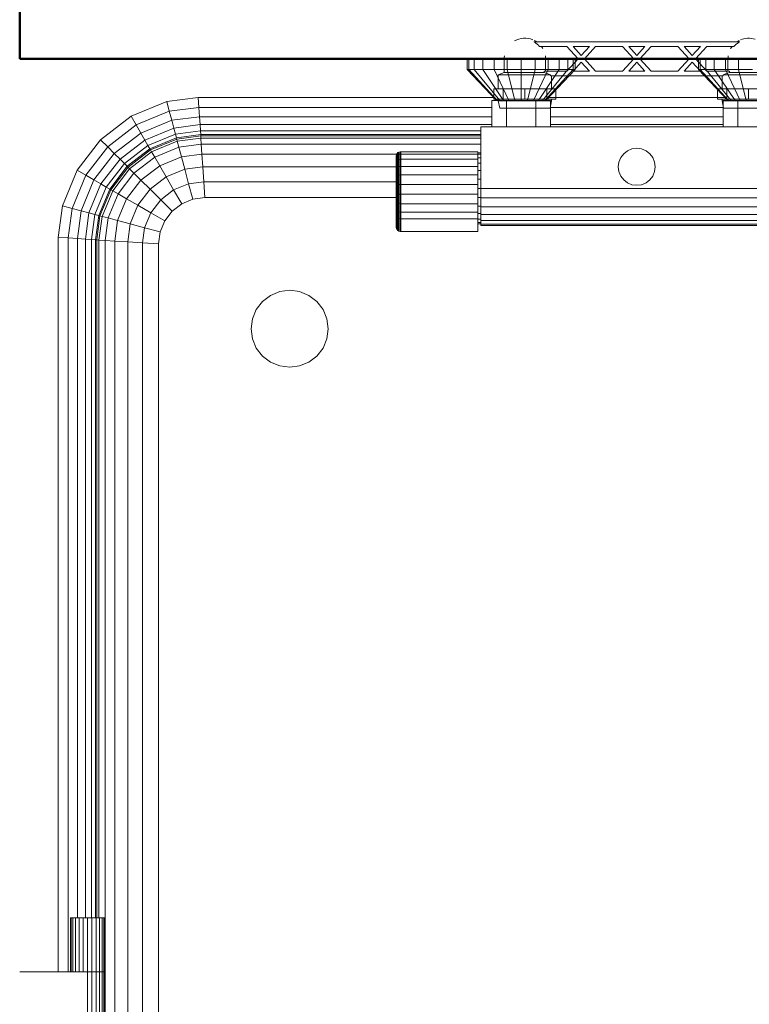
# Model space of a CAD drawing. Header units: millimetres. Extents: x -125 to 26481, y 4748 to 39818.
# Tile 16 of 104: x 11682 to 12154, y 34685 to 35323. Entities that reach past the tile are written whole.
import ezdxf

# ---------------------------------------------------------------- set-up
doc = ezdxf.new("R2010")
doc.units = ezdxf.units.MM
for name, color, linetype, lineweight in [('A-WALL-____-MCUT', 113, 'Continuous', 50), ('A-WALL-____-OTLN', 113, 'Continuous', 20), ('M-EQPM-____-OTLN', 50, 'Continuous', 20)]:
    doc.layers.add(name, color=color, linetype=linetype, lineweight=lineweight)

# ---------------------------------------------------------------- blocks, each defined once
blk = doc.blocks.new('Прямая форма - V line-610350-В_Этаж 02_Отопление')
at = {"layer": 'A-WALL-____-MCUT', "color": 9}
for p, q in [((1100, 0), (400, 0)), ((400, 0), (400, -100)), ((1100, -100), (1100, 0)), ((400, -100), (1005, -100)), ((1027, -100), (1040, -100)), ((1060, -100), (1100, -100))]:
    blk.add_line(p, q, dxfattribs=at)
blk = doc.blocks.new('Прямая форма - SW - 015-610351-В_Этаж 02_Отопление')
blk.add_blockref('Прямая форма - V line-610350-В_Этаж 02_Отопление', (0, 0))
blk = doc.blocks.new('Прямая форма - V line-612018-В_Этаж 02_Отопление')
at = {"layer": 'M-EQPM-____-OTLN', "color": 253}
for p, q in [((-110, 765), (-110, 758)), ((-108.81, 765), (-108.81, 758)), ((-105.31, 765), (-105.31, 758)), ((-99.75, 765), (-99.75, 758)), ((-92.5, 765), (-92.5, 758)), ((-84.06, 765), (-84.06, 758)), ((-75, 765), (-75, 758)), ((-65.94, 765), (-65.94, 758)), ((-57.5, 765), (-57.5, 758)), ((-50.25, 765), (-50.25, 758)), ((-44.69, 765), (-44.69, 758)), ((-41.19, 765), (-41.19, 758)), ((-40, 758), (-40, 765)), ((40, 765), (40, 758)), ((41.19, 758), (41.19, 765)), ((44.69, 758), (44.69, 765)), ((50.25, 758), (50.25, 765)), ((57.5, 758), (57.5, 765)), ((65.94, 758), (65.94, 765)), ((-108.81, 758), (-110, 758)), ((-110, 758), (-91, 738)), ((-105.31, 758), (-108.81, 758)), ((-108.81, 758), (-90.45, 738)), ((-99.75, 758), (-105.31, 758)), ((-105.31, 758), (-88.86, 738)), ((-92.5, 758), (-99.75, 758)), ((-99.75, 758), (-86.31, 738)), ((-84.06, 758), (-92.5, 758)), ((-92.5, 758), (-83, 738)), ((-75, 758), (-84.06, 758)), ((-84.06, 758), (-79.14, 738)), ((-65.94, 758), (-75, 758)), ((-75, 758), (-75, 738)), ((-65.94, 758), (-70.86, 738)), ((-57.5, 758), (-67, 738)), ((-57.5, 758), (-65.94, 758)), ((-50.25, 758), (-63.69, 738)), ((-44.69, 758), (-61.14, 738)), ((-41.19, 758), (-59.55, 738)), ((-59, 738), (-40, 758)), ((-50.25, 758), (-57.5, 758)), ((-44.69, 758), (-50.25, 758)), ((-41.19, 758), (-44.69, 758)), ((-40, 758), (-41.19, 758)), ((41.19, 758), (40, 758)), ((40, 758), (59, 738)), ((59.55, 738), (41.19, 758)), ((44.69, 758), (41.19, 758)), ((61.14, 738), (44.69, 758)), ((50.25, 758), (44.69, 758)), ((63.69, 738), (50.25, 758)), ((57.5, 758), (50.25, 758)), ((65.94, 758), (57.5, 758)), ((57.5, 758), (67, 738)), ((75, 758), (65.94, 758)), ((65.94, 758), (70.86, 738)), ((-327.78, 727.76), (-304.73, 737.3)), ((-304.73, 737.3), (-284.26, 740)), ((-303.04, 731), (-304.73, 737.3)), ((-284.26, 740), (-92.9, 740)), ((-283.84, 733.53), (-284.26, 740)), ((-94, 738), (-84.5, 738)), ((-94, 721), (-94, 738)), ((-84.5, 738), (-65.5, 738)), ((-84.5, 738), (-84.5, 721)), ((-56, 738), (-65.5, 738)), ((-65.5, 738), (-65.5, 721)), ((-57.1, 740), (57.1, 740)), ((-56, 721), (-56, 738)), ((56, 738), (56, 721)), ((65.5, 738), (56, 738)), ((65.5, 721), (65.5, 738)), ((84.5, 738), (65.5, 738)), ((-324.52, 722.11), (-303.04, 731)), ((-303.04, 731), (-283.84, 733.53)), ((-301.47, 725.13), (-303.04, 731)), ((-283.84, 733.53), (-94, 733.53)), ((-283.44, 727.5), (-283.84, 733.53)), ((-56, 733.53), (56, 733.53)), ((-347.57, 712.57), (-327.78, 727.76)), ((-342.96, 707.96), (-324.52, 722.11)), ((-324.52, 722.11), (-327.78, 727.76)), ((-321.48, 716.84), (-324.52, 722.11)), ((-321.48, 716.84), (-301.47, 725.13)), ((-301.47, 725.13), (-283.44, 727.5)), ((-300.12, 720.08), (-301.47, 725.13)), ((-300.12, 720.08), (-283.1, 722.32)), ((-283.44, 727.5), (-94, 727.5)), ((-283.1, 722.32), (-283.44, 727.5)), ((-283.1, 722.32), (-94, 722.32)), ((-282.84, 718.35), (-283.1, 722.32)), ((-56, 727.5), (56, 727.5)), ((-56, 722.32), (56, 722.32)), ((-338.66, 703.66), (-321.48, 716.84)), ((-318.87, 712.32), (-321.48, 716.84)), ((-318.87, 712.32), (-300.12, 720.08)), ((-299.08, 716.21), (-316.86, 708.85)), ((-299.08, 716.21), (-300.12, 720.08)), ((-282.84, 718.35), (-299.08, 716.21)), ((-298.43, 713.78), (-299.08, 716.21)), ((-282.68, 715.85), (-298.43, 713.78)), ((-282.62, 715), (-298.21, 712.95)), ((-282.68, 715.85), (-282.84, 718.35)), ((-282.84, 718.35), (-101, 718.35)), ((-282.62, 715), (-282.68, 715.85)), ((-101, 715.85), (-282.68, 715.85)), ((-282.53, 713.64), (-282.62, 715)), ((-101, 715), (-282.62, 715)), ((-101, 721), (-101, 681)), ((101, 721), (-101, 721)), ((-362.76, 692.78), (-347.57, 712.57)), ((-342.96, 707.96), (-347.57, 712.57)), ((-318.87, 712.32), (-334.96, 699.96)), ((-316.86, 708.85), (-332.13, 697.13)), ((-316.86, 708.85), (-318.87, 712.32)), ((-315.6, 706.66), (-316.86, 708.85)), ((-298.43, 713.78), (-315.6, 706.66)), ((-298.21, 712.95), (-315.17, 705.92)), ((-314.49, 704.73), (-297.85, 711.62)), ((-298.21, 712.95), (-298.43, 713.78)), ((-297.85, 711.62), (-298.21, 712.95)), ((-297.85, 711.62), (-282.53, 713.64)), ((-296.81, 707.73), (-297.85, 711.62)), ((-296.81, 707.73), (-282.27, 709.64)), ((-282.27, 709.64), (-282.53, 713.64)), ((-282.53, 713.64), (-101, 713.64)), ((-281.85, 703.28), (-282.27, 709.64)), ((-282.27, 709.64), (-101, 709.64)), ((-357.11, 689.52), (-342.96, 707.96)), ((-351.84, 686.48), (-338.66, 703.66)), ((-338.66, 703.66), (-342.96, 707.96)), ((-334.96, 699.96), (-338.66, 703.66)), ((-315.6, 706.66), (-330.35, 695.35)), ((-315.17, 705.92), (-329.74, 694.74)), ((-328.77, 693.77), (-314.49, 704.73)), ((-315.17, 705.92), (-315.6, 706.66)), ((-314.49, 704.73), (-315.17, 705.92)), ((-312.47, 701.24), (-314.49, 704.73)), ((-312.47, 701.24), (-296.81, 707.73)), ((-295.15, 701.53), (-296.81, 707.73)), ((-295.15, 701.53), (-281.85, 703.28)), ((-281.85, 703.28), (-281.31, 695)), ((-153, 703.28), (-281.85, 703.28)), ((-155.97, 702.18), (-155.77, 702.94)), ((-155.97, 702.18), (-155.77, 702.94)), ((-155.77, 702.94), (-155.38, 703.61)), ((-155.77, 702.94), (-155.38, 703.61)), ((-155.77, 701.39), (-155.77, 702.94)), ((-155.77, 702.94), (-155.77, 701.39)), ((-155.38, 703.61), (-154.83, 704.17)), ((-155.38, 703.61), (-154.83, 704.17)), ((-155.38, 702.02), (-155.38, 703.61)), ((-155.38, 703.61), (-155.38, 702.02)), ((-155.38, 702.02), (-154.83, 702.53)), ((-154.83, 704.17), (-154.15, 704.56)), ((-154.83, 704.17), (-154.15, 704.56)), ((-154.83, 702.53), (-154.83, 704.17)), ((-154.83, 704.17), (-154.83, 702.53)), ((-154.83, 702.53), (-154.15, 702.9)), ((-154.83, 702.53), (-154.83, 699.38)), ((-154.15, 704.56), (-153.39, 704.76)), ((-154.15, 704.56), (-153.39, 704.76)), ((-154.15, 702.9), (-154.15, 704.56)), ((-154.15, 704.56), (-154.15, 702.9)), ((-154.15, 702.9), (-153.39, 703.09)), ((-154.15, 702.9), (-154.15, 699.69)), ((-153.39, 704.76), (-153, 704.79)), ((-153.39, 704.76), (-153, 704.79)), ((-153.39, 703.09), (-153.39, 704.76)), ((-153.39, 704.76), (-153.39, 703.09)), ((-153.39, 703.09), (-153, 703.11)), ((-153.39, 703.09), (-153, 703.11)), ((-153.39, 703.09), (-153.39, 699.85)), ((-153, 704.79), (-103, 704.79)), ((-153, 704.79), (-153, 703.11)), ((-153, 703.11), (-103, 703.11)), ((-153, 703.11), (-153, 699.87)), ((-103, 704.79), (-103, 703.11)), ((-103, 704), (-101, 704)), ((-103, 703.22), (-101, 703.22)), ((-103, 703.11), (-103, 699.87)), ((-10.39, 701), (-8.49, 703.49)), ((-8.49, 703.49), (-6, 705.39)), ((-6, 705.39), (-3.11, 706.59)), ((-3.11, 706.59), (0, 707)), ((0, 707), (3.11, 706.59)), ((3.11, 706.59), (6, 705.39)), ((6, 705.39), (8.49, 703.49)), ((8.49, 703.49), (10.39, 701)), ((-334.96, 699.96), (-347.32, 683.87)), ((-332.13, 697.13), (-343.85, 681.86)), ((-332.13, 697.13), (-334.96, 699.96)), ((-330.35, 695.35), (-332.13, 697.13)), ((-325.92, 690.92), (-312.47, 701.24)), ((-309.26, 695.69), (-312.47, 701.24)), ((-309.26, 695.69), (-295.15, 701.53)), ((-292.99, 693.46), (-295.15, 701.53)), ((-156, 701.79), (-155.97, 702.18)), ((-156, 701.79), (-155.97, 702.18)), ((-156, 700.32), (-156, 701.79)), ((-156, 701.79), (-156, 700.32)), ((-156, 700.32), (-155.97, 700.68)), ((-156, 700.32), (-155.97, 700.68)), ((-156, 697.49), (-156, 700.32)), ((-156, 700.32), (-156, 697.49)), ((-156, 697.49), (-155.97, 697.8)), ((-156, 697.49), (-155.97, 697.8)), ((-156, 693.5), (-156, 697.49)), ((-156, 697.49), (-156, 693.5)), ((-155.97, 700.68), (-155.97, 702.18)), ((-155.97, 702.18), (-155.97, 700.68)), ((-155.97, 700.68), (-155.77, 701.39)), ((-155.97, 700.68), (-155.77, 701.39)), ((-155.97, 697.8), (-155.97, 700.68)), ((-155.97, 700.68), (-155.97, 697.8)), ((-155.97, 697.8), (-155.77, 698.4)), ((-155.97, 697.8), (-155.77, 698.4)), ((-155.97, 693.73), (-155.97, 697.8)), ((-155.97, 697.8), (-155.97, 693.73)), ((-155.77, 701.39), (-155.38, 702.02)), ((-155.77, 701.39), (-155.38, 702.02)), ((-155.77, 698.4), (-155.77, 701.39)), ((-155.77, 701.39), (-155.77, 698.4)), ((-155.77, 698.4), (-155.38, 698.94)), ((-155.77, 698.4), (-155.77, 694.19)), ((-155.38, 702.02), (-155.38, 698.94)), ((-155.38, 698.94), (-154.83, 699.38)), ((-155.38, 698.94), (-155.38, 694.6)), ((-154.83, 699.38), (-154.15, 699.69)), ((-154.83, 699.38), (-154.83, 694.93)), ((-154.15, 699.69), (-153.39, 699.85)), ((-154.15, 699.69), (-154.15, 695.17)), ((-153.39, 699.85), (-153, 699.87)), ((-153.39, 699.85), (-153.39, 695.29)), ((-153, 699.87), (-103, 699.87)), ((-153, 699.87), (-153, 695.3)), ((-103, 700.92), (-101, 700.92)), ((-103, 699.87), (-103, 695.3)), ((-103, 697.26), (-101, 697.26)), ((-12, 695), (-11.59, 698.11)), ((-11.59, 698.11), (-10.39, 701)), ((10.39, 701), (11.59, 698.11)), ((11.59, 698.11), (12, 695)), ((-372.3, 669.73), (-362.76, 692.78)), ((-366, 668.04), (-357.11, 689.52)), ((-357.11, 689.52), (-362.76, 692.78)), ((-351.84, 686.48), (-357.11, 689.52)), ((-330.35, 695.35), (-341.66, 680.6)), ((-329.74, 694.74), (-340.92, 680.17)), ((-339.73, 679.49), (-328.77, 693.77)), ((-336.24, 677.47), (-325.92, 690.92)), ((-329.74, 694.74), (-330.35, 695.35)), ((-328.77, 693.77), (-329.74, 694.74)), ((-325.92, 690.92), (-328.77, 693.77)), ((-321.39, 686.39), (-325.92, 690.92)), ((-321.39, 686.39), (-309.26, 695.69)), ((-305.09, 688.45), (-309.26, 695.69)), ((-292.99, 693.46), (-305.09, 688.45)), ((-281.31, 695), (-292.99, 693.46)), ((-292.99, 693.46), (-290.47, 684.06)), ((-281.31, 695), (-280.68, 685.35)), ((-155.77, 695), (-281.31, 695)), ((-156, 693.5), (-155.97, 693.73)), ((-156, 693.5), (-155.97, 693.73)), ((-156, 688.62), (-156, 693.5)), ((-156, 693.5), (-156, 688.62)), ((-155.97, 693.73), (-155.77, 694.19)), ((-155.97, 693.73), (-155.77, 694.19)), ((-155.97, 688.77), (-155.97, 693.73)), ((-155.97, 693.73), (-155.97, 688.77)), ((-155.77, 694.19), (-155.38, 694.6)), ((-155.77, 694.19), (-155.77, 689.04)), ((-155.38, 694.6), (-154.83, 694.93)), ((-155.38, 694.6), (-155.38, 689.29)), ((-155.38, 689.29), (-154.83, 689.5)), ((-154.83, 694.93), (-154.15, 695.17)), ((-154.83, 694.93), (-154.83, 689.5)), ((-154.83, 689.5), (-154.15, 689.64)), ((-154.83, 689.5), (-154.83, 683.46)), ((-154.15, 695.17), (-153.39, 695.29)), ((-154.15, 695.17), (-154.15, 689.64)), ((-154.15, 689.64), (-153.39, 689.71)), ((-154.15, 689.64), (-154.15, 683.51)), ((-153.39, 695.29), (-153, 695.3)), ((-153.39, 695.29), (-153.39, 689.71)), ((-153.39, 689.71), (-153, 689.72)), ((-153.39, 689.71), (-153.39, 683.53)), ((-153, 695.3), (-103, 695.3)), ((-153, 695.3), (-153, 689.72)), ((-153, 689.72), (-103, 689.72)), ((-153, 689.72), (-153, 683.53)), ((-103, 695.3), (-103, 689.72)), ((-103, 692.5), (-101, 692.5)), ((-103, 689.72), (-103, 683.53)), ((-11.59, 691.89), (-12, 695)), ((-10.39, 689), (-11.59, 691.89)), ((11.59, 691.89), (10.39, 689)), ((12, 695), (11.59, 691.89)), ((-351.84, 686.48), (-360.13, 666.47)), ((-347.32, 683.87), (-355.08, 665.12)), ((-347.32, 683.87), (-351.84, 686.48)), ((-343.85, 681.86), (-347.32, 683.87)), ((-330.69, 674.26), (-321.39, 686.39)), ((-315.48, 680.48), (-321.39, 686.39)), ((-315.48, 680.48), (-305.09, 688.45)), ((-305.09, 688.45), (-300.22, 680.02)), ((-290.47, 684.06), (-300.22, 680.02)), ((-280.68, 685.35), (-290.47, 684.06)), ((-290.47, 684.06), (-287.76, 673.98)), ((-280.68, 685.35), (-280, 675)), ((-155.77, 685.35), (-280.68, 685.35)), ((-156, 688.62), (-155.97, 688.77)), ((-156, 688.62), (-155.97, 688.77)), ((-156, 683.21), (-156, 688.62)), ((-156, 688.62), (-156, 683.21)), ((-156, 683.21), (-155.97, 683.25)), ((-156, 683.21), (-155.97, 683.25)), ((-156, 677.64), (-156, 683.21)), ((-156, 683.21), (-156, 677.64)), ((-155.97, 688.77), (-155.77, 689.04)), ((-155.97, 688.77), (-155.77, 689.04)), ((-155.97, 683.25), (-155.97, 688.77)), ((-155.97, 688.77), (-155.97, 683.25)), ((-155.97, 683.25), (-155.77, 683.33)), ((-155.97, 683.25), (-155.77, 683.33)), ((-155.97, 677.58), (-155.97, 683.25)), ((-155.97, 683.25), (-155.97, 677.58)), ((-155.77, 689.04), (-155.38, 689.29)), ((-155.77, 689.04), (-155.77, 683.33)), ((-155.77, 683.33), (-155.38, 683.41)), ((-155.77, 683.33), (-155.77, 677.46)), ((-155.38, 689.29), (-155.38, 683.41)), ((-155.38, 683.41), (-154.83, 683.46)), ((-155.38, 683.41), (-155.38, 677.35)), ((-154.83, 683.46), (-154.15, 683.51)), ((-154.83, 683.46), (-154.83, 677.26)), ((-154.15, 683.51), (-153.39, 683.53)), ((-154.15, 683.51), (-154.15, 677.2)), ((-153.39, 683.53), (-153, 683.53)), ((-153.39, 683.53), (-153.39, 677.16)), ((-153, 683.53), (-103, 683.53)), ((-153, 683.53), (-153, 677.16)), ((-103, 686.95), (-101, 686.95)), ((-103, 683.53), (-103, 677.16)), ((-8.49, 686.51), (-10.39, 689)), ((-6, 684.61), (-8.49, 686.51)), ((-3.11, 683.41), (-6, 684.61)), ((0, 683), (-3.11, 683.41)), ((3.11, 683.41), (0, 683)), ((6, 684.61), (3.11, 683.41)), ((8.49, 686.51), (6, 684.61)), ((10.39, 689), (8.49, 686.51)), ((-343.85, 681.86), (-351.21, 664.08)), ((-341.66, 680.6), (-348.78, 663.43)), ((-340.92, 680.17), (-347.95, 663.21)), ((-346.62, 662.85), (-339.73, 679.49)), ((-341.66, 680.6), (-343.85, 681.86)), ((-342.73, 661.81), (-336.24, 677.47)), ((-340.92, 680.17), (-341.66, 680.6)), ((-339.73, 679.49), (-340.92, 680.17)), ((-336.24, 677.47), (-339.73, 679.49)), ((-330.69, 674.26), (-336.24, 677.47)), ((-323.45, 670.09), (-315.48, 680.48)), ((-308.6, 673.6), (-315.48, 680.48)), ((-300.22, 680.02), (-308.6, 673.6)), ((-300.22, 680.02), (-295, 670.98)), ((-155.97, 677.58), (-156, 677.64)), ((-156, 677.64), (-156, 672.31)), ((-156, 672.31), (-156, 677.64)), ((-156, 677.64), (-155.97, 677.58)), ((-155.77, 677.46), (-155.97, 677.58)), ((-155.97, 677.58), (-155.97, 672.15)), ((-155.97, 672.15), (-155.97, 677.58)), ((-155.97, 677.58), (-155.77, 677.46)), ((-155.38, 677.35), (-155.77, 677.46)), ((-155.77, 677.46), (-155.77, 671.83)), ((-154.83, 677.26), (-155.38, 677.35)), ((-155.38, 677.35), (-155.38, 671.55)), ((-154.15, 677.2), (-154.83, 677.26)), ((-154.83, 677.26), (-154.83, 671.32)), ((-153.39, 677.16), (-154.15, 677.2)), ((-154.15, 677.2), (-154.15, 671.15)), ((-153, 677.16), (-153.39, 677.16)), ((-153.39, 677.16), (-153.39, 671.07)), ((-103, 677.16), (-153, 677.16)), ((-153, 677.16), (-153, 671.06)), ((-103, 681), (-101, 681)), ((-103, 677.16), (-103, 671.06)), ((-101, 681), (101, 681)), ((-101, 674.79), (-101, 681)), ((-336.53, 660.15), (-330.69, 674.26)), ((-323.45, 670.09), (-330.69, 674.26)), ((-308.6, 673.6), (-315.02, 665.22)), ((-308.6, 673.6), (-301.21, 666.21)), ((-295, 670.98), (-301.21, 666.21)), ((-295, 670.98), (-301.21, 666.21)), ((-287.76, 673.98), (-295, 670.98)), ((-287.76, 673.98), (-295, 670.98)), ((-280, 675), (-287.76, 673.98)), ((-280, 675), (-287.76, 673.98)), ((-155.77, 675), (-280, 675)), ((-155.77, 675), (-280, 675)), ((-156, 672.31), (-155.97, 672.15)), ((-156, 672.31), (-156, 667.59)), ((-156, 667.59), (-156, 672.31)), ((-156, 672.31), (-155.97, 672.15)), ((-155.97, 672.15), (-155.77, 671.83)), ((-155.97, 672.15), (-155.97, 667.34)), ((-155.97, 667.34), (-155.97, 672.15)), ((-155.97, 672.15), (-155.77, 671.83)), ((-155.77, 671.83), (-155.38, 671.55)), ((-155.77, 671.83), (-155.77, 666.85)), ((-155.38, 671.55), (-154.83, 671.32)), ((-155.38, 671.55), (-155.38, 666.41)), ((-154.83, 671.32), (-154.15, 671.15)), ((-154.83, 671.32), (-154.83, 666.06)), ((-154.15, 671.15), (-153.39, 671.07)), ((-154.15, 671.15), (-154.15, 665.8)), ((-153.39, 671.07), (-153, 671.06)), ((-153.39, 671.07), (-153.39, 665.67)), ((-153, 671.06), (-103, 671.06)), ((-153, 671.06), (-153, 665.66)), ((-103, 675.05), (-101, 675.05)), ((-103, 671.06), (-103, 665.66)), ((-101, 669), (-101, 674.79)), ((-101, 674.79), (101, 674.79)), ((-375, 649.26), (-372.3, 669.73)), ((-366, 668.04), (-372.3, 669.73)), ((-368.53, 648.84), (-366, 668.04)), ((-360.13, 666.47), (-366, 668.04)), ((-360.13, 666.47), (-362.5, 648.44)), ((-355.08, 665.12), (-360.13, 666.47)), ((-355.08, 665.12), (-357.32, 648.1)), ((-351.21, 664.08), (-355.08, 665.12)), ((-351.21, 664.08), (-353.35, 647.84)), ((-348.78, 663.43), (-351.21, 664.08)), ((-328.46, 657.99), (-323.45, 670.09)), ((-315.02, 665.22), (-323.45, 670.09)), ((-319.06, 655.47), (-315.02, 665.22)), ((-315.02, 665.22), (-305.98, 660)), ((-301.21, 666.21), (-305.98, 660)), ((-301.21, 666.21), (-305.98, 660)), ((-156, 667.59), (-155.97, 667.34)), ((-156, 667.59), (-156, 663.68)), ((-156, 663.68), (-156, 667.59)), ((-156, 667.59), (-155.97, 667.34)), ((-155.97, 667.34), (-155.77, 666.85)), ((-155.97, 667.34), (-155.97, 663.38)), ((-155.97, 663.38), (-155.97, 667.34)), ((-155.97, 667.34), (-155.77, 666.85)), ((-155.77, 666.85), (-155.38, 666.41)), ((-155.77, 666.85), (-155.77, 662.79)), ((-155.38, 666.41), (-154.83, 666.06)), ((-155.38, 666.41), (-155.38, 662.26)), ((-154.83, 666.06), (-154.15, 665.8)), ((-154.83, 666.06), (-154.83, 661.82)), ((-154.15, 665.8), (-153.39, 665.67)), ((-154.15, 665.8), (-154.15, 661.52)), ((-153.39, 665.67), (-153, 665.66)), ((-153.39, 665.67), (-153.39, 661.36)), ((-153, 665.66), (-103, 665.66)), ((-153, 665.66), (-153, 661.34)), ((-103, 669.5), (-101, 669.5)), ((-103, 665.66), (-103, 661.34)), ((-103, 664.74), (-101, 664.74)), ((-101, 664.03), (-101, 669)), ((101, 669), (-101, 669)), ((-101, 660.22), (-101, 664.03)), ((101, 664.03), (-101, 664.03)), ((-348.78, 663.43), (-350.85, 647.68)), ((-347.95, 663.21), (-350, 647.62)), ((-347.95, 663.21), (-348.78, 663.43)), ((-348.64, 647.53), (-346.62, 662.85)), ((-346.62, 662.85), (-347.95, 663.21)), ((-342.73, 661.81), (-346.62, 662.85)), ((-344.64, 647.27), (-342.73, 661.81)), ((-336.53, 660.15), (-342.73, 661.81)), ((-338.28, 646.85), (-336.53, 660.15)), ((-328.46, 657.99), (-336.53, 660.15)), ((-330, 646.31), (-328.46, 657.99)), ((-319.06, 655.47), (-328.46, 657.99)), ((-305.98, 660), (-308.98, 652.76)), ((-305.98, 660), (-308.98, 652.76)), ((-156, 663.68), (-155.97, 663.38)), ((-156, 663.68), (-155.97, 663.38)), ((-155.97, 663.38), (-155.77, 662.79)), ((-155.97, 663.38), (-155.97, 655.69)), ((-155.77, 662.79), (-155.38, 662.26)), ((-155.77, 662.79), (-155.77, 654.93)), ((-155.38, 662.26), (-154.83, 661.82)), ((-155.38, 662.26), (-155.38, 654.25)), ((-154.83, 661.82), (-154.15, 661.52)), ((-154.83, 661.82), (-154.83, 653.7)), ((-154.15, 661.52), (-153.39, 661.36)), ((-154.15, 661.52), (-154.15, 653.31)), ((-153.39, 661.36), (-153, 661.34)), ((-153.39, 661.36), (-153.39, 653.11)), ((-153, 661.34), (-103, 661.34)), ((-153, 661.34), (-153, 653.08)), ((-103, 661.34), (-103, 653.08)), ((-103, 661.08), (-101, 661.08)), ((-103, 658.78), (-101, 658.78)), ((-103, 658), (-101, 658)), ((-101, 657.82), (-101, 660.22)), ((101, 660.22), (-101, 660.22)), ((-101, 657), (-101, 657.82)), ((101, 657.82), (-101, 657.82)), ((-320.35, 645.68), (-319.06, 655.47)), ((-308.98, 652.76), (-319.06, 655.47)), ((-308.98, 652.76), (-310, 645)), ((-308.98, 652.76), (-310, 645)), ((-155.97, 655.69), (-155.77, 654.93)), ((-155.77, 654.93), (-155.38, 654.25)), ((-155.38, 654.25), (-154.83, 653.7)), ((-154.83, 653.7), (-154.15, 653.31)), ((-154.15, 653.31), (-153.39, 653.11)), ((-153.39, 653.11), (-153, 653.08)), ((-153, 653.08), (-103, 653.08)), ((101, 657), (-101, 657)), ((-375, 173), (-375, 649.26)), ((-368.53, 648.84), (-375, 649.26)), ((-362.5, 648.44), (-368.53, 648.84)), ((-368.53, 648.84), (-368.53, 173)), ((-362.5, 648.44), (-362.5, 208)), ((-357.32, 648.1), (-362.5, 648.44)), ((-353.35, 647.84), (-357.32, 648.1)), ((-357.32, 648.1), (-357.32, 208)), ((-353.35, 647.84), (-353.35, 208)), ((-350.85, 647.68), (-353.35, 647.84)), ((-350, 647.62), (-350.85, 647.68)), ((-350.85, 647.68), (-350.85, 208)), ((-348.64, 647.53), (-350, 647.62)), ((-350, 647.62), (-350, 208)), ((-348.64, 208), (-348.64, 647.53)), ((-344.64, 647.27), (-348.64, 647.53)), ((-344.64, -647.27), (-344.64, 647.27)), ((-338.28, 646.85), (-344.64, 647.27)), ((-338.28, -646.85), (-338.28, 646.85)), ((-330, 646.31), (-338.28, 646.85)), ((-330, -646.31), (-330, 646.31)), ((-320.35, 645.68), (-330, 646.31)), ((-320.35, -645.68), (-320.35, 645.68)), ((-310, 645), (-320.35, 645.68)), ((-310, 645), (-310, 0)), ((-310, -645), (-310, 645)), ((-237.5, 611.65), (-231.47, 614.15)), ((-231.47, 614.15), (-225, 615)), ((-225, 615), (-218.53, 614.15)), ((-218.53, 614.15), (-212.5, 611.65)), ((-246.65, 602.5), (-242.68, 607.68)), ((-242.68, 607.68), (-237.5, 611.65)), ((-212.5, 611.65), (-207.32, 607.68)), ((-207.32, 607.68), (-203.35, 602.5)), ((-249.15, 596.47), (-246.65, 602.5)), ((-203.35, 602.5), (-200.85, 596.47)), ((-250, 590), (-249.15, 596.47)), ((-200.85, 596.47), (-200, 590)), ((-249.15, 583.53), (-250, 590)), ((-200, 590), (-200.85, 583.53)), ((-246.65, 577.5), (-249.15, 583.53)), ((-200.85, 583.53), (-203.35, 577.5)), ((-242.68, 572.32), (-246.65, 577.5)), ((-203.35, 577.5), (-207.32, 572.32)), ((-237.5, 568.35), (-242.68, 572.32)), ((-231.47, 565.85), (-237.5, 568.35)), ((-212.5, 568.35), (-218.53, 565.85)), ((-207.32, 572.32), (-212.5, 568.35)), ((-225, 565), (-231.47, 565.85)), ((-218.53, 565.85), (-225, 565)), ((-367, 208), (-366.63, 208)), ((-367, 173), (-367, 208)), ((-366.63, 208), (-365.53, 208)), ((-366.63, 173), (-366.63, 208)), ((-365.53, 208), (-363.78, 208)), ((-365.53, 173), (-365.53, 208)), ((-363.78, 208), (-361.5, 208)), ((-363.78, 173), (-363.78, 208)), ((-361.5, 208), (-358.85, 208)), ((-361.5, 173), (-361.5, 208)), ((-358.85, 208), (-356, 208)), ((-358.85, 173), (-358.85, 208)), ((-356, 208), (-353.15, 208)), ((-356, 173), (-356, 208)), ((-353.15, 208), (-350.5, 208)), ((-353.15, 173), (-353.15, 208)), ((-350.5, 208), (-348.22, 208)), ((-350.5, 173), (-350.5, 208)), ((-348.22, 208), (-346.47, 208)), ((-348.22, 173), (-348.22, 208)), ((-346.47, 208), (-345.37, 208)), ((-346.47, 173), (-346.47, 208)), ((-345.37, 208), (-345, 208)), ((-345.37, 173), (-345.37, 208)), ((-345, 173), (-345, 208)), ((-400, 173), (-356, 173)), ((-353.15, 173), (-356, 173)), ((-356, 173), (-353.15, 173)), ((-356, 120), (-356, 173)), ((-350.5, 173), (-353.15, 173)), ((-353.15, 173), (-350.5, 173)), ((-353.15, 120), (-353.15, 173)), ((-348.22, 173), (-350.5, 173)), ((-350.5, 173), (-348.22, 173)), ((-350.5, 120), (-350.5, 173)), ((-346.47, 173), (-348.22, 173)), ((-348.22, 173), (-346.47, 173)), ((-348.22, 120), (-348.22, 173)), ((-345.37, 173), (-346.47, 173)), ((-346.47, 173), (-345.37, 173)), ((-346.47, 120), (-346.47, 173)), ((-345, 173), (-345.37, 173)), ((-345.37, 173), (-345, 173)), ((-345.37, 120), (-345.37, 173)), ((-345, 120), (-345, 173))]:
    blk.add_line(p, q, dxfattribs=at)
blk = doc.blocks.new('Прямая форма - FU - 055-612019-В_Этаж 02_Отопление')
blk.add_blockref('Прямая форма - V line-612018-В_Этаж 02_Отопление', (0, 0))
blk = doc.blocks.new('V line_ifc_RVT-1-В_Этаж 02_Отопление')
at = {"layer": 'A-WALL-____-OTLN', "color": 253, "lineweight": 20}
blk.add_blockref('Прямая форма - SW - 015-610351-В_Этаж 02_Отопление', (27023.24, 35397.63), dxfattribs=at)
at = {"layer": 'M-EQPM-____-OTLN', "color": 253, "lineweight": 20}
blk.add_blockref('Прямая форма - FU - 055-612019-В_Этаж 02_Отопление', (27823.24, 34532.63), dxfattribs=at)
blk = doc.blocks.new('VTp_724_0 Водорозетка двойная - VTp_724_0-V5-В_Этаж 02_Отопление')
at = {"layer": 'M-EQPM-____-OTLN'}
for p, q in [((66.71, 11), (-66.71, 11)), ((-62.98, 8), (-45.3, 8)), ((-45.3, 8), (-38.02, 0)), ((-36, 2.23), (-41.25, 8)), ((-41.25, 8), (-30.75, 8)), ((-30.75, 8), (-36, 2.23)), ((-33.98, 0), (-26.7, 8)), ((-26.7, 8), (-9.3, 8)), ((-9.3, 8), (-2.02, 0)), ((0, 2.23), (-5.25, 8)), ((-5.25, 8), (5.25, 8)), ((5.25, 8), (0, 2.23)), ((2.02, 0), (9.3, 8)), ((9.3, 8), (26.7, 8)), ((26.7, 8), (33.98, 0)), ((36, 2.23), (30.75, 8)), ((30.75, 8), (41.25, 8)), ((41.25, 8), (36, 2.23)), ((38.02, 0), (45.3, 8)), ((45.3, 8), (62.98, 8)), ((-85.9, 0), (-85.9, -8.8)), ((-59.1, -8), (-59.1, 0)), ((-38.02, 0), (-45.3, -8)), ((-26.7, -8), (-33.98, 0)), ((-2.02, 0), (-9.3, -8)), ((9.3, -8), (2.02, 0)), ((33.98, 0), (26.7, -8)), ((45.3, -8), (38.02, 0)), ((59.1, 0), (59.1, -8)), ((85.9, -8.8), (85.9, 0)), ((-41.25, -8), (-36, -2.23)), ((-36, -2.23), (-30.75, -8)), ((-5.25, -8), (0, -2.23)), ((0, -2.23), (5.25, -8)), ((30.75, -8), (36, -2.23)), ((36, -2.23), (41.25, -8)), ((-85.9, -8.8), (-89.75, -10.4)), ((-89.75, -10.4), (-89.75, -19.4)), ((-89.75, -10.4), (-55.99, -10.4)), ((-85.9, -8.8), (-60.07, -8.8)), ((-45.3, -8), (-60.07, -8)), ((-60.07, -8), (-60.07, -8.8)), ((-55.99, -10.4), (-55.99, -11)), ((-55.99, -11), (55.99, -11)), ((-55.25, -19.4), (-55.25, -11)), ((-30.75, -8), (-41.25, -8)), ((-9.3, -8), (-26.7, -8)), ((5.25, -8), (-5.25, -8)), ((26.7, -8), (9.3, -8)), ((41.25, -8), (30.75, -8)), ((60.07, -8), (45.3, -8)), ((55.25, -11), (55.25, -19.4)), ((55.99, -10.4), (89.75, -10.4)), ((55.99, -11), (55.99, -10.4)), ((60.07, -8.8), (60.07, -8)), ((60.07, -8.8), (85.9, -8.8)), ((89.75, -10.4), (85.9, -8.8)), ((89.75, -19.4), (89.75, -10.4)), ((-92.58, -19.4), (-86.7, -19.4)), ((-92.58, -26.1), (-92.58, -19.4)), ((-86.7, -19.4), (-72.5, -19.4)), ((-86.7, -26.1), (-86.7, -19.4)), ((-72.5, -19.4), (-58.3, -19.4)), ((-72.5, -26.1), (-72.5, -19.4)), ((-58.3, -19.4), (-52.42, -19.4)), ((-58.3, -19.4), (-58.3, -26.1)), ((-52.42, -26.1), (-52.42, -19.4)), ((52.42, -19.4), (58.3, -19.4)), ((52.42, -26.1), (52.42, -19.4)), ((58.3, -19.4), (72.5, -19.4)), ((58.3, -26.1), (58.3, -19.4)), ((72.5, -19.4), (86.7, -19.4)), ((72.5, -26.1), (72.5, -19.4)), ((86.7, -19.4), (92.58, -19.4)), ((86.7, -19.4), (86.7, -26.1)), ((92.58, -26.1), (92.58, -19.4)), ((-86.7, -26.1), (-92.58, -26.1)), ((-89.75, -26.1), (-89.75, -27.2)), ((-89.75, -27.2), (-88.85, -32)), ((-89.75, -27.2), (-55.25, -27.2)), ((-72.5, -26.1), (-86.7, -26.1)), ((-58.3, -26.1), (-72.5, -26.1)), ((-52.42, -26.1), (-58.3, -26.1)), ((-56.15, -32), (-55.25, -27.2)), ((-55.25, -27.2), (-55.25, -26.1)), ((58.3, -26.1), (52.42, -26.1)), ((55.25, -26.1), (55.25, -27.2)), ((55.25, -27.2), (56.15, -32)), ((55.25, -27.2), (89.75, -27.2)), ((72.5, -26.1), (58.3, -26.1)), ((86.7, -26.1), (72.5, -26.1)), ((92.58, -26.1), (86.7, -26.1)), ((88.85, -32), (89.75, -27.2)), ((89.75, -27.2), (89.75, -26.1)), ((-88.85, -32), (-56.15, -32)), ((56.15, -32), (88.85, -32))]:
    blk.add_line(p, q, dxfattribs=at)
for centre, radius, start, end in [((-72.5, 0), 13.4, 67.77875, 120), ((72.5, 0), 13.4, 71.89097, 113.64886), ((-72.5, 0), 13.4, 53.69347, 63.10636), ((-72.5, 0), 13.4, 32.67419, 37.02644), ((-72.5, 0), 13.4, 31.22231, 36.91825), ((-72.5, 0), 13.4, 29.20907, 36.65641), ((72.5, 0), 13.4, 143.34359, 150.79093), ((72.5, 0), 13.4, 143.08175, 148.77769), ((72.5, 0), 13.4, 142.97356, 147.32581), ((72.5, 0), 13.4, 116.89364, 124.62894), ((-72.5, 0), 13.4, 171.7848, 180), ((-72.5, 0), 13.4, 360, 8.16795), ((-72.5, 0), 13.4, 0, 7.43914), ((72.5, 0), 13.4, 171.83205, 180), ((72.5, 0), 13.4, 172.56086, 180), ((72.5, 0), 13.4, 0, 8.2152), ((-212.07, -402.15), 421.7, 68.27635, 68.87145), ((212.07, -402.15), 421.7, 111.12855, 111.72365)]:
    blk.add_arc(centre, radius, start, end, dxfattribs=at)
for points in [[(-66.71, 11), (-65.99, 10.62), (-64.66, 9.75), (-63.51, 8.62), (-62.98, 8)], [(62.98, 8), (63.51, 8.62), (64.66, 9.75), (65.99, 10.62), (66.71, 11)]]:
    blk.add_open_spline(points, degree=3, dxfattribs=at)

msp = doc.modelspace()

# ---------------------------------------------------------------- block references
at = {"lineweight": 9}
msp.add_blockref('V line_ifc_RVT-1-В_Этаж 02_Отопление', (-15741.71, 0), dxfattribs=at)
at = {"layer": 'M-EQPM-____-OTLN'}
msp.add_blockref('VTp_724_0 Водорозетка двойная - VTp_724_0-V5-В_Этаж 02_Отопление', (12081.53, 35297.63), dxfattribs=at)

doc.saveas('drawing.dxf')
